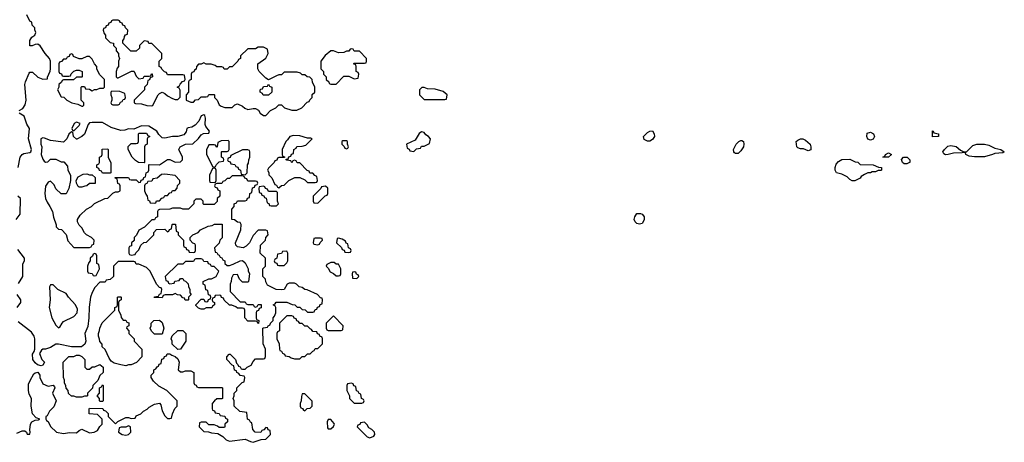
# Model space of a CAD drawing. Header units: inches. Extents: x 2769379 to 2883802, y 684208 to 828654.
# Tile 5 of 256: x 2775191 to 2782782, y 723991 to 727250. Entities that reach past the tile are written whole.
import ezdxf

# ---------------------------------------------------------------- set-up
doc = ezdxf.new("R2010")
doc.units = ezdxf.units.IN
doc.header["$MEASUREMENT"] = 0
doc.layers.add('C7772', color=7, linetype='Continuous')
doc.layers.add('C7782', color=7, linetype='Continuous')

msp = doc.modelspace()

# ---------------------------------------------------------------- linework, layer by layer
at = {"layer": 'C7772', "color": 2}
for points, elevation in [([(2775186, 726550), (2775215.1, 726564.9), (2775232.3, 726592.3), (2775240.9, 726630), (2775231.8, 726750), (2775235.1, 726770), (2775263.2, 726836.8), (2775270, 726844.7), (2775290, 726846), (2775330, 726806), (2775370, 726791.3), (2775406, 726794), (2775406, 726806), (2775427.3, 726852.7), (2775428, 726870), (2775428, 726930), (2775422, 726950), (2775388.7, 726990), (2775349.1, 727049.1), (2775330, 727062), (2775310, 727059), (2775287.3, 727047.3), (2775268.7, 727048.7), (2775269.3, 727090.7), (2775285.6, 727114.4), (2775308, 727130), (2775315.3, 727150), (2775307.3, 727172.7), (2775307.3, 727187.3), (2775287.3, 727207.3), (2775286, 727230), (2775270, 727238), (2775247.5, 727287.5)], 14), ([(2775179, 726110), (2775194, 726190), (2775210, 726211.3), (2775222, 726218), (2775270, 726224.7), (2775278, 726230), (2775282, 726250), (2775259, 726330), (2775268, 726410), (2775245.6, 726445.6), (2775225.6, 726505.6), (2775186, 726530)], 14), ([(2775170, 724062.8), (2775210, 724078.8), (2775230, 724078.8), (2775244.7, 724070), (2775250, 724054), (2775270, 724054), (2775272.7, 724070), (2775268.4, 724088.4), (2775275.1, 724130), (2775285.2, 724150), (2775310, 724161), (2775336.4, 724163.6), (2775346, 724170), (2775319, 724179), (2775289.6, 724209.6), (2775278.7, 724270), (2775282, 724330), (2775263.5, 724363.5), (2775258.5, 724390), (2775260.4, 724439.6), (2775271.3, 724468.7), (2775301.2, 724518.8), (2775310, 724526.8), (2775330, 724531), (2775346, 724510), (2775346.8, 724490), (2775370, 724441), (2775410, 724424.7), (2775450, 724432), (2775459.6, 724419.6), (2775462, 724410), (2775444.7, 724370), (2775472, 724310), (2775455.3, 724264.7), (2775422, 724230), (2775403.6, 724196.4), (2775394, 724190), (2775394, 724170), (2775398, 724158), (2775411.6, 724151.6), (2775430, 724114), (2775474, 724070), (2775530, 724058.8), (2775574.6, 724065.4), (2775630, 724064.7), (2775650, 724082), (2775670, 724091.3), (2775730, 724064.7), (2775766, 724070), (2775790, 724082), (2775810, 724114), (2775826, 724130), (2775826, 724170), (2775790, 724206), (2775726, 724210), (2775726, 724250), (2775730, 724254), (2775832.7, 724252.7), (2775838, 724238), (2775852.7, 724232.7), (2775872.7, 724212.7), (2775874, 724190), (2775930, 724134), (2775948.4, 724151.6), (2776010, 724182), (2776030, 724182), (2776050, 724174), (2776082, 724178), (2776090, 724194), (2776126, 724210), (2776146, 724230), (2776174.6, 724245.4), (2776190, 724262), (2776230, 724284.7), (2776270, 724294), (2776279.6, 724279.6), (2776290, 724234), (2776310, 724194), (2776330, 724174), (2776350, 724174), (2776362, 724178), (2776368.4, 724211.6), (2776388.4, 724251.6), (2776406, 724270), (2776406, 724310), (2776326, 724390), (2776263.1, 724423.1), (2776223.1, 724463.1), (2776206, 724490), (2776206, 724510), (2776226, 724530), (2776226, 724550), (2776242, 724558), (2776250, 724574), (2776262, 724578), (2776267.3, 724592.7), (2776282, 724598), (2776287.3, 724632.7), (2776302, 724638), (2776307.3, 724652.7), (2776322, 724658), (2776327.3, 724672.7), (2776350, 724674), (2776363.6, 724663.6), (2776390, 724654), (2776410, 724634), (2776422, 724610), (2776414, 724550), (2776430, 724534), (2776450, 724534), (2776470, 724542), (2776510, 724542), (2776534, 724530), (2776534, 724450), (2776538, 724438), (2776552.7, 724432.7), (2776558, 724418), (2776570, 724414), (2776750, 724414), (2776754, 724410), (2776754, 724330), (2776750, 724326), (2776710, 724326), (2776694, 724310), (2776674, 724290), (2776674, 724250), (2776678, 724238), (2776692.7, 724232.7), (2776698, 724218), (2776730, 724214), (2776738, 724198), (2776772.7, 724192.7), (2776778, 724178), (2776794, 724170), (2776794, 724150), (2776774, 724130), (2776774, 724110), (2776770, 724106), (2776730, 724106), (2776716.4, 724116.4), (2776690, 724126), (2776650, 724126), (2776630, 724146), (2776590, 724146), (2776578, 724142), (2776574, 724110), (2776610, 724074), (2776647.3, 724072.7), (2776670, 724064.7), (2776719.6, 724059.6), (2776756.9, 724036.9), (2776782, 724010), (2776810, 724001), (2776930, 724016), (2776970, 723996), (2776990, 723991), (2777052.7, 724012.7), (2777090, 724014), (2777126, 724050), (2777122, 724082), (2777107.3, 724087.3), (2777102, 724102), (2777090, 724106), (2777072.7, 724087.3), (2777058, 724082), (2777050, 724066), (2777006, 724070), (2776988, 724090), (2776982, 724142), (2776970, 724146), (2776962, 724162), (2776948.4, 724168.4), (2776942, 724222), (2776888.4, 724228.4), (2776846, 724270), (2776846, 724310), (2776838, 724330), (2776846, 724350), (2776846, 724370), (2776866, 724390), (2776866, 724410), (2776907.3, 724452.7), (2776922, 724458), (2776926, 724490), (2776922, 724502), (2776890, 724506), (2776882, 724522), (2776866, 724530), (2776862, 724542), (2776847.3, 724547.3), (2776842, 724582), (2776830, 724586), (2776788.9, 724628.9), (2776788, 724650), (2776806, 724670), (2776814, 724670), (2776854, 724630), (2776862, 724602), (2776874, 724590), (2776878, 724578), (2776890, 724574), (2776898, 724558), (2776910, 724554), (2776930, 724554), (2776946, 724570), (2776974.6, 724585.4), (2776990, 724614), (2777010, 724634), (2777070, 724634), (2777082, 724638), (2777087.3, 724652.7), (2777086, 724710), (2777068, 724750), (2777066, 724870), (2777070, 724874), (2777102, 724878), (2777106, 724890), (2777122, 724898), (2777126, 724910), (2777146, 724930), (2777146, 724950), (2777156.4, 724963.6), (2777166, 724990), (2777166, 725030), (2777162, 725042), (2777146, 725050), (2777162, 725058), (2777168.4, 725071.6), (2777251.6, 725071.6), (2777292.7, 725052.7), (2777311.6, 725051.6), (2777330, 725034), (2777350, 725034), (2777370, 725014), (2777391.6, 725011.6), (2777410, 724994), (2777450, 724994), (2777462, 724998), (2777470, 725014), (2777482, 725018), (2777487.3, 725032.7), (2777502, 725038), (2777507.3, 725052.7), (2777522, 725058), (2777526, 725090), (2777522, 725102), (2777510, 725106), (2777486, 725130), (2777407.3, 725167.3), (2777388.7, 725168.7), (2777370, 725186), (2777346, 725190), (2777326, 725210), (2777310, 725218), (2777270, 725218), (2777254, 725210), (2777231.3, 725168.7), (2777210, 725166), (2777168.4, 725168.4), (2777102, 725202), (2777088.4, 725228.4), (2777086, 725250), (2777066, 725270), (2777066, 725330), (2777086, 725350), (2777086, 725410), (2777046, 725450), (2777048, 725510), (2777086, 725550), (2777088.4, 725571.6), (2777106, 725590), (2777102, 725622), (2777090, 725626), (2777030, 725626), (2776990, 725586), (2776962, 725530), (2776936.9, 725503.1), (2776914, 725490), (2776870, 725498), (2776858, 725510), (2776855.3, 725530), (2776895.3, 725630), (2776898, 725670), (2776890, 725686), (2776870, 725688), (2776847.3, 725707.3), (2776826, 725710), (2776826, 725790), (2776846, 725810), (2776846, 725830), (2776862, 725838), (2776870, 725854), (2776930, 725854), (2776942, 725858), (2776947.3, 725872.7), (2776962, 725878), (2776966, 725910), (2776982, 725918), (2776987.3, 725952.7), (2777002, 725958), (2777007.3, 725972.7), (2777022, 725978), (2777026, 725990), (2777022, 726002), (2777010, 726006), (2776950, 726006), (2776942, 726022), (2776927.3, 726027.3), (2776922, 726042), (2776910, 726046), (2776830, 726046), (2776810, 726026), (2776790, 726026), (2776772.7, 726007.3), (2776758, 726002), (2776750, 725986), (2776710, 725986), (2776698, 725982), (2776694, 725970), (2776698, 725958), (2776712.7, 725952.7), (2776718, 725938), (2776734, 725930), (2776734, 725890), (2776714, 725870), (2776712.7, 725847.3), (2776690, 725826), (2776610, 725826), (2776606, 725830), (2776606, 725850), (2776590, 725866), (2776550, 725866), (2776534, 725850), (2776534, 725830), (2776491.6, 725788.4), (2776450, 725788), (2776430, 725795.3), (2776370, 725795.3), (2776350, 725788), (2776270, 725786), (2776258, 725782), (2776254, 725770), (2776254, 725730), (2776238, 725722), (2776230, 725706), (2776210, 725706), (2776154, 725650), (2776110, 725626), (2776091.6, 725588.4), (2776074, 725570), (2776072.7, 725547.3), (2776054, 725530), (2776052.7, 725507.3), (2776038, 725502), (2776034, 725490), (2776034, 725450), (2776038, 725438), (2776050, 725434), (2776082, 725438), (2776087.3, 725452.7), (2776110, 725474), (2776126, 725510), (2776148.4, 725531.6), (2776170, 725534), (2776226, 725590), (2776226, 725610), (2776247.3, 725632.7), (2776310, 725634), (2776330, 725614), (2776342, 725618), (2776347.3, 725632.7), (2776362, 725638), (2776366, 725670), (2776370, 725674), (2776392.7, 725672.7), (2776398, 725618), (2776412.7, 725612.7), (2776414, 725590), (2776454, 725550), (2776454, 725510), (2776458, 725498), (2776472.7, 725492.7), (2776478, 725478), (2776492.7, 725472.7), (2776498, 725458), (2776530, 725454), (2776542, 725458), (2776546, 725470), (2776546, 725510), (2776542, 725522), (2776527.3, 725527.3), (2776506, 725550), (2776506, 725570), (2776526, 725590), (2776566, 725610), (2776586, 725630), (2776643.1, 725656.9), (2776676.4, 725663.6), (2776692.7, 725672.7), (2776752.7, 725672.7), (2776751.6, 725568.4), (2776734, 725550), (2776730, 725526), (2776694, 725490), (2776698, 725458), (2776710, 725454), (2776718, 725438), (2776730, 725434), (2776738, 725418), (2776750, 725414), (2776758, 725398), (2776774, 725390), (2776774, 725370), (2776790, 725354), (2776810, 725354), (2776836.4, 725363.6), (2776891.6, 725391.6), (2776910, 725392), (2776930, 725374), (2776952, 725330), (2776952.7, 725312.7), (2776962, 725290), (2776954, 725230), (2776950, 725226), (2776910, 725226), (2776886, 725250), (2776870, 725286), (2776838, 725282), (2776823.6, 725256.4), (2776822, 725230), (2776814, 725210), (2776812.7, 725152.7), (2776890, 725074), (2776930, 725074), (2776938, 725058), (2776950, 725054), (2776990, 725054), (2776998, 725038), (2777010, 725034), (2777022, 725038), (2777030, 725054), (2777052.7, 725052.7), (2777052.7, 725027.3), (2777038, 725022), (2777032.7, 725007.3), (2777018, 725002), (2777014, 724990), (2777014, 724950), (2777018, 724938), (2777034, 724930), (2777032, 724908), (2777026, 724910), (2777022, 724922), (2777010, 724926), (2776950, 724926), (2776926, 724950), (2776926, 725010), (2776922, 725022), (2776910, 725026), (2776870, 725026), (2776856.4, 725036.4), (2776827.3, 725047.3), (2776808.4, 725048.4), (2776767.3, 725087.3), (2776762, 725102), (2776747.3, 725107.3), (2776742, 725122), (2776730, 725126), (2776698, 725122), (2776692.7, 725107.3), (2776678, 725102), (2776674, 725090), (2776678, 725078), (2776694, 725070), (2776694, 725050), (2776678, 725042), (2776671.6, 725028.4), (2776630, 725028), (2776610, 725018), (2776590, 725018), (2776570, 725026), (2776550, 725046), (2776548, 725052), (2776590, 725094), (2776610, 725094), (2776618, 725078), (2776630, 725074), (2776642, 725078), (2776647.3, 725092.7), (2776662, 725098), (2776666, 725110), (2776662, 725122), (2776647.3, 725127.3), (2776642, 725162), (2776627.3, 725167.3), (2776622, 725202), (2776606, 725210), (2776606, 725230), (2776648.4, 725251.6), (2776670, 725252), (2776706, 725270), (2776726, 725310), (2776690, 725346), (2776670, 725346), (2776662, 725362), (2776647.3, 725367.3), (2776642, 725382), (2776610, 725386), (2776602, 725402), (2776590, 725406), (2776550, 725406), (2776538, 725402), (2776530, 725386), (2776470, 725386), (2776450, 725366), (2776410, 725366), (2776314, 725270), (2776318, 725238), (2776332.7, 725232.7), (2776338, 725218), (2776350, 725214), (2776382, 725218), (2776387.3, 725232.7), (2776422, 725238), (2776430, 725254), (2776450, 725254), (2776458, 725238), (2776470, 725234), (2776490, 725214), (2776492.7, 725192.7), (2776502, 725170), (2776503.6, 725143.6), (2776512, 725130), (2776494, 725110), (2776494, 725090), (2776490, 725086), (2776467.3, 725087.3), (2776462, 725102), (2776450, 725106), (2776430, 725126), (2776408.4, 725128.4), (2776390, 725138), (2776370, 725128), (2776312.7, 725127.3), (2776298, 725122), (2776290, 725106), (2776227.3, 725107.3), (2776230, 725114), (2776262, 725118), (2776270, 725134), (2776282, 725138), (2776286, 725170), (2776282, 725182), (2776270, 725186), (2776248.7, 725208.7), (2776194.6, 725314.6), (2776170, 725338), (2776110, 725366), (2776090, 725366), (2776082, 725382), (2776070, 725386), (2775950, 725386), (2775914, 725350), (2775914, 725270), (2775890, 725246), (2775858, 725242), (2775850, 725226), (2775810, 725226), (2775770, 725186), (2775750, 725146), (2775738, 725110), (2775726.4, 725033.6), (2775724.7, 724950), (2775716.9, 724883.1), (2775694, 724830), (2775702, 724770), (2775692.7, 724747.3), (2775667.3, 724727.3), (2775590, 724726), (2775490, 724748), (2775470, 724748), (2775430, 724722), (2775390, 724708.7), (2775370, 724708), (2775359.6, 724700.4), (2775344.7, 724675.3), (2775362, 724630), (2775382, 724610), (2775370, 724586), (2775358, 724582), (2775329.4, 724589.4), (2775310, 724604), (2775293.2, 724630), (2775289.2, 724670), (2775304, 724690), (2775309, 724710), (2775308.9, 724788.9), (2775302, 724810), (2775281.2, 724841.2), (2775180.1, 724920.1)], 14), ([(2775164, 725710), (2775195.3, 725750), (2775198, 725870), (2775178, 725890)], 14), ([(2780000, 725697), (2779990, 725678), (2779970, 725674), (2779950, 725679), (2779935.3, 725690), (2779929.2, 725709.2), (2779933.2, 725730), (2779950, 725754.8), (2779976.7, 725756.7), (2779990.4, 725750.4), (2780000, 725738.4)], 10), ([(2775183.3, 725216.7), (2775215.3, 725270), (2775216.4, 725363.6), (2775227.3, 725392.7), (2775228, 725410), (2775177, 725477)], 14), ([(2775172.3, 725030), (2775199, 725070), (2775199, 725090), (2775172.3, 725130)], 14)]:
    msp.add_lwpolyline(points, dxfattribs=dict(at, elevation=elevation))
at = {"layer": 'C7772', "color": 2, "elevation": 14}
for points in [[(2775950, 727246), (2775910, 727246), (2775898, 727242), (2775892.7, 727227.3), (2775878, 727222), (2775872.7, 727207.3), (2775858, 727202), (2775852.7, 727187.3), (2775838, 727182), (2775834, 727170), (2775843.6, 727143.6), (2775854, 727130), (2775854, 727110), (2775890, 727074), (2775914, 727070), (2775914, 727050), (2775934, 727030), (2775934, 727010), (2775954, 726990), (2775954, 726970), (2775962, 726950), (2775954, 726930), (2775954, 726890), (2775943.6, 726876.4), (2775934, 726850), (2775934, 726810), (2775942, 726802), (2775950, 726802), (2776052.7, 726852.7), (2776070, 726854), (2776074, 726850), (2776090, 726814), (2776110, 726794), (2776142, 726798), (2776150, 726814), (2776190, 726814), (2776202, 726818), (2776207.3, 726832.7), (2776212.7, 726832.7), (2776214, 726810), (2776198, 726802), (2776192.7, 726787.3), (2776178, 726782), (2776174, 726750), (2776154, 726730), (2776154, 726710), (2776074, 726630), (2776074, 726610), (2776083.6, 726603.6), (2776130, 726601), (2776172.7, 726587.3), (2776210, 726586), (2776218, 726590), (2776258, 726670), (2776270, 726682), (2776290, 726692), (2776310, 726682), (2776330, 726662), (2776370, 726642), (2776390, 726634), (2776410, 726634), (2776427.3, 726652.7), (2776427.3, 726707.3), (2776422, 726722), (2776406, 726730), (2776422, 726738), (2776427.3, 726752.7), (2776447.3, 726772.7), (2776462, 726778), (2776466, 726790), (2776462, 726822), (2776450, 726826), (2776330, 726826), (2776322, 726842), (2776307.3, 726847.3), (2776287.3, 726867.3), (2776282, 726882), (2776266, 726890), (2776266, 726930), (2776286, 726950), (2776286, 726990), (2776210, 727066), (2776187.3, 727067.3), (2776182, 727082), (2776150, 727086), (2776114, 727050), (2776114, 727030), (2776090, 727006), (2776047.3, 727007.3), (2775986, 727070), (2775986, 727090), (2775996.4, 727103.6), (2776000.4, 727119.6), (2776007.3, 727132.7), (2776022, 727138), (2776026, 727170), (2776007.3, 727187.3), (2776002, 727202), (2775987.3, 727207.3), (2775982, 727222), (2775967.3, 727227.3), (2775962, 727242)], [(2777070, 727038), (2777030, 727038), (2777010, 727026), (2776950, 727026), (2776894, 726970), (2776894, 726950), (2776878, 726942), (2776874, 726930), (2776830, 726886), (2776810, 726886), (2776791.6, 726868.4), (2776768.4, 726868.4), (2776762, 726882), (2776750, 726886), (2776710, 726886), (2776698, 726898), (2776667.3, 726907.3), (2776630, 726908), (2776610, 726918), (2776590, 726906), (2776570, 726906), (2776554, 726890), (2776552.7, 726867.3), (2776538, 726862), (2776532.7, 726847.3), (2776518, 726842), (2776514, 726830), (2776514, 726790), (2776498, 726782), (2776494, 726770), (2776494, 726690), (2776474, 726670), (2776474, 726630), (2776510, 726614), (2776530, 726614), (2776547.3, 726632.7), (2776570, 726634), (2776590, 726654), (2776630, 726654), (2776642, 726658), (2776650, 726674), (2776690, 726674), (2776694, 726670), (2776694, 726650), (2776714, 726630), (2776730, 726594), (2776743.6, 726583.6), (2776772.7, 726572.7), (2776830, 726574), (2776850, 726594), (2776870, 726602), (2776910, 726582), (2776927.1, 726567.1), (2776950, 726558), (2776990, 726566), (2777010, 726564.7), (2777031.1, 726551.1), (2777046, 726530), (2777070, 726512), (2777090, 726512), (2777126, 726550), (2777166, 726570), (2777190, 726594), (2777210, 726594), (2777234, 726570), (2777290, 726552), (2777327.3, 726552.7), (2777366, 726570), (2777407.3, 726612.7), (2777422, 726618), (2777427.3, 726632.7), (2777446, 726650), (2777447.3, 726672.7), (2777466, 726690), (2777466, 726730), (2777448.4, 726768.4), (2777446, 726790), (2777427.3, 726807.3), (2777408.4, 726808.4), (2777390, 726826), (2777370, 726826), (2777356.4, 726836.4), (2777330, 726846), (2777230, 726846), (2777210, 726826), (2777190, 726826), (2777170, 726818), (2777110, 726786), (2777090, 726798), (2777038, 726850), (2777028, 726870), (2777028, 726910), (2777090, 726954), (2777106, 726990), (2777102, 727022)], [(2775590, 726986), (2775578, 726982), (2775572.7, 726967.3), (2775558, 726962), (2775550, 726946), (2775530, 726946), (2775512.7, 726927.3), (2775498, 726922), (2775494, 726910), (2775494, 726850), (2775498, 726838), (2775512.7, 726832.7), (2775518, 726818), (2775530, 726814), (2775570, 726814), (2775582, 726818), (2775587.3, 726832.7), (2775610, 726854), (2775630, 726862), (2775650, 726862), (2775674, 726850), (2775674, 726810), (2775670, 726806), (2775630, 726806), (2775607.3, 726787.3), (2775530, 726786), (2775518, 726782), (2775512.7, 726767.3), (2775494, 726750), (2775494, 726730), (2775482, 726710), (2775510, 726654), (2775531.6, 726651.6), (2775554, 726630), (2775594, 726610), (2775639.6, 726599.6), (2775670, 726582), (2775678, 726582), (2775686, 726590), (2775686, 726610), (2775666, 726630), (2775666, 726730), (2775670, 726734), (2775690, 726734), (2775698, 726718), (2775730, 726714), (2775750, 726702), (2775768.4, 726711.6), (2775787.3, 726712.7), (2775810, 726722), (2775838, 726722), (2775846, 726730), (2775846, 726790), (2775807.3, 726827.3), (2775786, 726870), (2775786, 726890), (2775768.4, 726908.4), (2775750, 726946), (2775730, 726966), (2775710, 726966), (2775671.6, 726948.4), (2775650, 726948), (2775607.3, 726967.3), (2775602, 726982)], [(2777750, 727026), (2777738, 727022), (2777730, 727006), (2777710, 727006), (2777690, 726998), (2777650, 726995.3), (2777610, 727008.7), (2777590, 727008.7), (2777547.1, 726972.9), (2777512, 726930), (2777514, 726870), (2777534, 726850), (2777534, 726830), (2777554, 726810), (2777554, 726790), (2777574, 726770), (2777578, 726758), (2777590, 726754), (2777630, 726754), (2777690, 726814), (2777730, 726814), (2777770, 726794), (2777802, 726798), (2777806, 726830), (2777802, 726842), (2777786, 726850), (2777786, 726890), (2777782, 726902), (2777766, 726910), (2777770, 726914), (2777850, 726914), (2777862, 726918), (2777866, 726930), (2777866, 726950), (2777810, 727006), (2777770, 727006), (2777762, 727022)], [(2777110, 726668), (2777068.4, 726668.4), (2777062, 726682), (2777046, 726690), (2777046, 726710), (2777050, 726714), (2777062, 726718), (2777070, 726734), (2777102, 726738), (2777110, 726754), (2777118, 726738), (2777134, 726730), (2777134, 726690)], [(2775902, 726698), (2775894, 726690), (2775894, 726670), (2775902, 726650), (2775902, 726630), (2775894, 726610), (2775898, 726598), (2775910, 726594), (2775950, 726594), (2775962, 726598), (2775967.3, 726612.7), (2775982, 726618), (2775990, 726634), (2776002, 726638), (2776006, 726650), (2776002, 726682), (2775963.6, 726696.4)], [(2778310, 726728), (2778292.7, 726727.3), (2778274, 726710), (2778274, 726670), (2778310, 726634), (2778470, 726634), (2778482, 726638), (2778486, 726670), (2778456.4, 726696.4), (2778394.6, 726714.6), (2778336.4, 726716.4)], [(2776610, 726515.3), (2776590, 726508), (2776572.8, 726467.2), (2776543.9, 726436.1), (2776518, 726422), (2776490, 726417.2), (2776481, 726410), (2776474, 726386), (2776457.3, 726362.7), (2776410.9, 726349.1), (2776368.9, 726348.9), (2776310, 726335.3), (2776290, 726338), (2776264, 726364), (2776248, 726390), (2776186, 726430), (2776130, 726432.3), (2776070, 726406), (2776030, 726408.7), (2776002.8, 726397.2), (2775970, 726395.1), (2775897.5, 726417.5), (2775830, 726457), (2775750, 726458), (2775730, 726454), (2775718, 726442), (2775690, 726368), (2775670, 726348), (2775631.6, 726328.4), (2775628.4, 726328.4), (2775606, 726350), (2775602, 726382), (2775590, 726386), (2775570, 726366), (2775554, 726330), (2775530, 726306), (2775430, 726318), (2775383.6, 726336.4), (2775370, 726338), (2775354, 726330), (2775354, 726290), (2775362, 726270), (2775358, 726210), (2775370, 726174), (2775379.6, 726159.6), (2775390, 726152), (2775407.3, 726152.7), (2775430, 726174), (2775470, 726174), (2775510, 726154), (2775532.7, 726152.7), (2775559.6, 726119.6), (2775562, 726090), (2775582, 726050), (2775582, 726010), (2775571.1, 725948.9), (2775550, 725906), (2775510, 725906), (2775470, 725946), (2775456.4, 725976.4), (2775430, 726006), (2775410, 725998), (2775390, 725966), (2775386, 725910), (2775391.3, 725870), (2775402, 725842), (2775424.7, 725810), (2775444.7, 725770), (2775452.7, 725727.3), (2775472.7, 725667.3), (2775472.7, 725652.7), (2775490, 725634), (2775512.7, 725632.7), (2775550, 725594), (2775563.6, 725543.6), (2775610, 725494), (2775730, 725494), (2775742, 725498), (2775750, 725514), (2775762, 725518), (2775766, 725550), (2775746, 725570), (2775706, 725590), (2775690, 725606), (2775670, 725646), (2775650, 725666), (2775638, 725690), (2775638, 725710), (2775656.4, 725743.6), (2775706, 725790), (2775746, 725810), (2775768.4, 725831.6), (2775848.4, 725871.6), (2775870, 725874), (2775908.4, 725911.6), (2775930, 725922), (2775950, 725922), (2775966, 725930), (2775966, 725970), (2775962, 725982), (2775947.3, 725987.3), (2775942, 726022), (2775930, 726026), (2775927.3, 726032.7), (2776030, 726034), (2776038, 726018), (2776050, 726014), (2776090, 726014), (2776110, 725994), (2776122, 725998), (2776127.3, 726012.7), (2776142, 726018), (2776147.3, 726032.7), (2776162, 726038), (2776166, 726070), (2776182, 726078), (2776186, 726090), (2776186, 726130), (2776190, 726134), (2776270, 726132), (2776331.6, 726171.6), (2776350, 726172), (2776390, 726152), (2776430, 726154), (2776446, 726170), (2776446, 726190), (2776418, 726250), (2776429.3, 726270.7), (2776468.9, 726291.1), (2776527.3, 726292.7), (2776570, 726334), (2776590, 726362), (2776608.9, 726371.1), (2776650, 726374), (2776654, 726390), (2776625.1, 726425.1), (2776621, 726441), (2776624, 726490), (2776618, 726510)], [(2775630, 726459), (2775612, 726450), (2775594, 726410), (2775598, 726398), (2775610, 726394), (2775650, 726434), (2775658, 726450)], [(2776150, 726146), (2776108.4, 726148.4), (2776083.1, 726163.1), (2776058, 726190), (2776028, 726250), (2776028.4, 726271.6), (2776050, 726294), (2776090, 726294), (2776102, 726298), (2776106, 726310), (2776106, 726370), (2776110, 726374), (2776170, 726374), (2776178, 726358), (2776194, 726350), (2776178, 726342), (2776174, 726330), (2776174, 726290), (2776158, 726282), (2776154, 726270), (2776154, 726150)], [(2777302.8, 726357.2), (2777274, 726350), (2777256.9, 726323.1), (2777242, 726310), (2777214, 726250), (2777214, 726210), (2777218, 726198), (2777232.7, 726192.7), (2777234, 726186), (2777190, 726186), (2777178, 726182), (2777172.7, 726167.3), (2777158, 726162), (2777154, 726150), (2777110, 726106), (2777102, 726090), (2777111.6, 726071.6), (2777112.7, 726052.7), (2777134, 726030), (2777158, 725978), (2777170, 725974), (2777178, 725958), (2777190, 725954), (2777208.4, 725971.6), (2777230, 725974), (2777266, 726010), (2777312.7, 726032.7), (2777350, 726034), (2777390, 726014), (2777410, 725994), (2777470, 725994), (2777482, 725998), (2777486, 726010), (2777482, 726042), (2777467.3, 726047.3), (2777450, 726066), (2777427.3, 726067.3), (2777422, 726082), (2777407.3, 726087.3), (2777350, 726146), (2777330, 726146), (2777322, 726162), (2777310, 726166), (2777298, 726162), (2777290, 726146), (2777282, 726162), (2777250, 726166), (2777246, 726170), (2777246, 726174), (2777262, 726178), (2777267.3, 726192.7), (2777282, 726198), (2777287.3, 726212.7), (2777302, 726218), (2777306, 726250), (2777322, 726258), (2777327.3, 726272.7), (2777370, 726274), (2777396.4, 726283.6), (2777446, 726330), (2777435.3, 726335.3), (2777410, 726335.3), (2777350, 726353.2)], [(2778290, 726385.2), (2778270, 726373.2), (2778239.8, 726320.2), (2778174, 726290), (2778178, 726258), (2778192.7, 726252.7), (2778198, 726238), (2778230, 726234), (2778250, 726254), (2778282, 726258), (2778290, 726274), (2778310, 726274), (2778350, 726294), (2778357.2, 726330), (2778344, 726350), (2778323, 726363), (2778310, 726381.2)], [(2776798, 726318), (2776745.4, 726314.6), (2776718, 726302), (2776714, 726270), (2776710, 726266), (2776702, 726282), (2776690, 726286), (2776650, 726286), (2776632.7, 726247.3), (2776632.7, 726212.7), (2776678, 726118), (2776690, 726114), (2776702, 726118), (2776707.3, 726132.7), (2776730, 726154), (2776762, 726158), (2776766, 726170), (2776762, 726182), (2776746, 726190), (2776746, 726230), (2776750, 726234), (2776790, 726234), (2776802, 726238), (2776806, 726250), (2776806, 726310)], [(2777683.6, 726316.4), (2777674, 726310), (2777674, 726290), (2777692.7, 726272.7), (2777698, 726258), (2777710, 726254), (2777722, 726258), (2777726, 726270), (2777718, 726290), (2777718, 726310), (2777710, 726315.3)], [(2775830, 726066), (2775822, 726082), (2775807.3, 726087.3), (2775802, 726102), (2775786, 726110), (2775786, 726130), (2775802, 726138), (2775806, 726150), (2775806, 726190), (2775822, 726198), (2775826, 726210), (2775828.4, 726251.6), (2775870, 726254), (2775874, 726250), (2775874, 726190), (2775892.7, 726147.3), (2775894, 726070), (2775890, 726066)], [(2776950, 726246), (2776910, 726246), (2776818, 726202), (2776812.7, 726187.3), (2776798, 726182), (2776794, 726170), (2776798, 726158), (2776812.7, 726152.7), (2776818, 726138), (2776850, 726134), (2776858, 726118), (2776872.7, 726112.7), (2776878, 726098), (2776894, 726090), (2776898, 726058), (2776930, 726054), (2776946, 726070), (2776948, 726130), (2776956.4, 726143.6), (2776958, 726170), (2776966, 726190), (2776966, 726230), (2776962, 726242)], [(2775730, 726054), (2775750, 726054), (2775772.7, 726032.7), (2775772.7, 725987.3), (2775730, 725986), (2775710, 725968), (2775692.7, 725967.3), (2775670, 725958), (2775650, 725958), (2775643.1, 725963.1), (2775628, 725990), (2775626, 726010), (2775642, 726038), (2775680.4, 726059.6), (2775710, 726062)], [(2776310, 726058), (2776283.6, 726056.4), (2776251.6, 726028.4), (2776218, 726022), (2776210, 726006), (2776178, 726002), (2776172.7, 725987.3), (2776158, 725982), (2776154, 725970), (2776154, 725930), (2776163.6, 725903.6), (2776174, 725890), (2776178, 725858), (2776192.7, 725852.7), (2776198, 725838), (2776230, 725834), (2776242, 725838), (2776247.3, 725852.7), (2776270, 725854), (2776287.3, 725872.7), (2776302, 725878), (2776310, 725894), (2776330, 725894), (2776350, 725914), (2776362, 725918), (2776370, 725934), (2776390, 725934), (2776406, 725950), (2776408.4, 725971.6), (2776426, 725990), (2776426, 726010), (2776390, 726048)], [(2776690, 726106), (2776678, 726102), (2776654, 726050), (2776654, 726010), (2776658, 725998), (2776690, 725994), (2776702, 725998), (2776706, 726010), (2776706, 726090), (2776702, 726102)], [(2777070, 725966), (2777038, 725962), (2777034, 725950), (2777038, 725918), (2777052.7, 725912.7), (2777058, 725898), (2777072.7, 725892.7), (2777078, 725878), (2777092.7, 725872.7), (2777098, 725838), (2777112.7, 725832.7), (2777118, 725818), (2777130, 725814), (2777170, 725814), (2777186, 725830), (2777178, 725850), (2777178, 725918), (2777170, 725926), (2777110, 725926), (2777102, 725942), (2777087.3, 725947.3), (2777082, 725962)], [(2777550, 725966), (2777518, 725962), (2777512.7, 725947.3), (2777454, 725890), (2777454, 725850), (2777458, 725838), (2777490, 725834), (2777547.3, 725892.7), (2777562, 725898), (2777566, 725910), (2777566, 725950)], [(2777510, 725566), (2777470, 725566), (2777458, 725562), (2777454, 725530), (2777458, 725518), (2777490, 725514), (2777502, 725518), (2777507.3, 725532.7), (2777526, 725550), (2777522, 725562)], [(2777650, 725566), (2777638, 725562), (2777634, 725530), (2777672.7, 725492.7), (2777678, 725478), (2777692.7, 725472.7), (2777698, 725458), (2777730, 725454), (2777742, 725458), (2777746, 725470), (2777742, 725482), (2777726, 725490), (2777722, 725522), (2777707.3, 725527.3), (2777702, 725542), (2777676.4, 725556.4)], [(2775770, 725446), (2775758, 725442), (2775752.7, 725427.3), (2775734, 725410), (2775734, 725390), (2775723.6, 725376.4), (2775714, 725350), (2775714, 725310), (2775718, 725298), (2775750, 725294), (2775758, 725278), (2775770, 725274), (2775782, 725278), (2775806, 725330), (2775802, 725362), (2775786, 725370), (2775786, 725430), (2775782, 725442)], [(2777250, 725466), (2777218, 725462), (2777210, 725446), (2777178, 725442), (2777174, 725410), (2777158, 725402), (2777154, 725390), (2777158, 725378), (2777172.7, 725372.7), (2777178, 725358), (2777190, 725354), (2777230, 725354), (2777250, 725374), (2777258, 725390), (2777258, 725450)], [(2777590, 725378), (2777558, 725362), (2777554, 725350), (2777570, 725334), (2777585.4, 725305.4), (2777610, 725294), (2777630, 725274), (2777650, 725274), (2777662, 725278), (2777666, 725290), (2777666, 725330), (2777650, 725366), (2777630, 725366), (2777616.4, 725376.4)], [(2777770, 725306), (2777758, 725302), (2777754, 725290), (2777758, 725258), (2777790, 725254), (2777806, 725270), (2777802, 725282), (2777787.3, 725287.3), (2777782, 725302)], [(2775450, 725206), (2775430, 725206), (2775422, 725190), (2775426, 725090), (2775418, 725030), (2775438, 724950), (2775470, 724894), (2775490, 724874), (2775502, 724878), (2775518, 724910), (2775530, 724922), (2775610, 724962), (2775635.3, 724990), (2775638, 725018), (2775622, 725050), (2775568, 725110), (2775550, 725138), (2775486, 725170)], [(2775990, 724934), (2776010, 724934), (2776018, 724918), (2776032.7, 724912.7), (2776034, 724890), (2776018, 724882), (2776014, 724870), (2776034, 724850), (2776034, 724830), (2776074, 724790), (2776074, 724770), (2776134, 724710), (2776134, 724650), (2776092.7, 724607.3), (2776050, 724588.7), (2776030, 724588.7), (2776010, 724582), (2775970, 724588), (2775920.4, 724600.4), (2775896.4, 724616.4), (2775880.4, 724640.4), (2775850, 724706), (2775828.4, 724728.4), (2775827.3, 724747.3), (2775808.4, 724768.4), (2775807.3, 724787.3), (2775798, 724810), (2775798, 724830), (2775807.3, 724852.7), (2775808, 724870), (2775828.4, 724911.6), (2775926, 725010), (2775926, 725030), (2775942, 725038), (2775946, 725050), (2775946, 725110), (2775950, 725114), (2775970, 725114), (2775974, 725110), (2775974, 725090), (2775958, 725082), (2775954, 725070), (2775954, 725010), (2775971.6, 724971.6), (2775972.7, 724952.7)], [(2776230, 724826), (2776207.3, 724847.3), (2776198, 724870), (2776206, 724890), (2776206, 724910), (2776226, 724930), (2776270, 724934), (2776290, 724914), (2776302, 724870), (2776290, 724826)], [(2777290, 724966), (2777250, 724966), (2777194, 724910), (2777194, 724850), (2777178, 724842), (2777174, 724830), (2777174, 724790), (2777191.6, 724751.6), (2777194, 724710), (2777198, 724698), (2777210, 724694), (2777218, 724678), (2777234, 724670), (2777238, 724658), (2777270, 724654), (2777283.6, 724643.6), (2777310, 724634), (2777350, 724634), (2777370, 724654), (2777390, 724654), (2777410, 724674), (2777430, 724674), (2777450, 724694), (2777462, 724698), (2777470, 724714), (2777490, 724714), (2777526, 724750), (2777526, 724790), (2777522, 724802), (2777506, 724810), (2777502, 724822), (2777487.3, 724827.3), (2777482, 724842), (2777450, 724846), (2777442, 724862), (2777430, 724866), (2777410, 724886), (2777390, 724886), (2777370, 724906), (2777350, 724906), (2777342, 724922), (2777327.3, 724927.3), (2777322, 724942), (2777307.3, 724947.3), (2777302, 724962)], [(2777610, 724966), (2777554, 724910), (2777554, 724870), (2777558, 724858), (2777570, 724854), (2777670, 724854), (2777682, 724858), (2777686, 724890)], [(2776410, 724706), (2776367.3, 724747.3), (2776366, 724770), (2776358, 724790), (2776367.3, 724812.7), (2776410, 724854), (2776450, 724854), (2776472, 724830), (2776471, 724770), (2776430, 724708)], [(2775710, 724554), (2775730, 724554), (2775750, 724574), (2775770, 724574), (2775810, 724592), (2775834, 724570), (2775834, 724530), (2775810, 724506), (2775792.7, 724467.3), (2775754, 724430), (2775752.7, 724407.3), (2775714, 724370), (2775714, 724350), (2775710, 724346), (2775690, 724346), (2775670, 724338), (2775630, 724338), (2775610, 724346), (2775590, 724346), (2775567.3, 724367.3), (2775566, 724390), (2775548.4, 724408.4), (2775547.3, 724427.3), (2775538, 724450), (2775538, 724470), (2775528, 724490), (2775526, 724610), (2775570, 724654), (2775610, 724654), (2775630, 724662), (2775650, 724662), (2775670, 724654), (2775694, 724630), (2775694, 724570)], [(2775810, 724306), (2775806, 724310), (2775806, 724330), (2775788, 724350), (2775806, 724370), (2775806, 724410), (2775822, 724418), (2775830, 724434), (2775834, 724430), (2775834, 724310), (2775830, 724306)], [(2777750, 724446), (2777718, 724442), (2777714, 724430), (2777714, 724390), (2777734, 724350), (2777734, 724330), (2777770, 724294), (2777830, 724294), (2777842, 724298), (2777846, 724310), (2777842, 724322), (2777826, 724330), (2777822, 724362), (2777807.3, 724367.3), (2777802, 724382), (2777787.3, 724387.3), (2777782, 724422), (2777767.3, 724427.3), (2777762, 724442)], [(2777390, 724366), (2777370, 724366), (2777363.6, 724343.6), (2777362, 724310), (2777354, 724290), (2777354, 724270), (2777358, 724258), (2777372.7, 724252.7), (2777378, 724238), (2777390, 724234), (2777407.3, 724252.7), (2777430, 724254), (2777446, 724270), (2777447.3, 724307.3)], [(2777590, 724166), (2777570, 724166), (2777562, 724150), (2777563.6, 724103.6), (2777570, 724094), (2777590, 724094), (2777610, 724114), (2777618, 724130), (2777616.4, 724136.4)], [(2776030, 724118), (2776010, 724108), (2775972.7, 724107.3), (2775958, 724102), (2775954, 724070), (2775982, 724050), (2776010, 724046.8), (2776030, 724052), (2776048, 724070), (2776046, 724110)], [(2777850, 724146), (2777818, 724142), (2777812.7, 724127.3), (2777798, 724122), (2777794, 724110), (2777870, 724032), (2777890, 724024.7), (2777920.4, 724039.6), (2777928, 724050), (2777926, 724070), (2777906, 724090), (2777883.1, 724103.1), (2777870, 724126)]]:
    msp.add_lwpolyline(points, close=True, dxfattribs=at)
at = {"layer": 'C7782', "color": 2, "elevation": 10}
for points in [[(2780030, 726313.2), (2780005.8, 726325.8), (2780001.2, 726350), (2780030, 726381), (2780050, 726391.3), (2780070, 726392), (2780082, 726370), (2780084.7, 726350), (2780070, 726325.2), (2780050, 726314)], [(2781750, 726322), (2781730, 726328), (2781722, 726350), (2781725.2, 726374.8), (2781750, 726382), (2781774, 726370), (2781782, 726350), (2781770, 726328)], [(2782227.3, 726347.3), (2782227.3, 726392.7), (2782234, 726390), (2782238, 726378), (2782274, 726370), (2782274, 726350), (2782270, 726348)], [(2780710, 726218), (2780703.1, 726223.1), (2780698, 726230), (2780695.3, 726250), (2780714, 726290), (2780735.3, 726310), (2780750, 726318.8), (2780757.3, 726317.3), (2780771, 726310), (2780774.8, 726290), (2780771, 726270), (2780750, 726238), (2780730, 726218)], [(2781270, 726238), (2781234.6, 726254.6), (2781210, 726255.3), (2781190, 726262), (2781182, 726270), (2781178, 726310), (2781190, 726322), (2781210, 726332), (2781230, 726332), (2781250, 726322), (2781284.7, 726290), (2781291, 726270), (2781290, 726246)], [(2782630, 726192.3), (2782552.9, 726192.9), (2782510, 726198), (2782486, 726210), (2782482, 726222), (2782470, 726226), (2782458, 726222), (2782390, 726221.2), (2782350, 726209.2), (2782329, 726209), (2782316.4, 726216.4), (2782309, 726230), (2782322, 726250), (2782346.3, 726273.7), (2782370, 726281), (2782410, 726271), (2782444.7, 726244.7), (2782470, 726232), (2782490, 726232), (2782540.2, 726279.8), (2782570, 726291), (2782630, 726290.8), (2782663.5, 726283.5), (2782710, 726258.8), (2782754, 726250), (2782782, 726230), (2782770, 726222), (2782710, 726217.2), (2782690, 726209.6)], [(2781890, 726188.7), (2781846, 726190), (2781862, 726198), (2781866, 726210), (2781890, 726222), (2781912, 726210)], [(2781610, 726008), (2781590, 726018), (2781570, 726038), (2781530, 726058), (2781488, 726070), (2781478, 726090), (2781478, 726110), (2781484.7, 726135.3), (2781503.1, 726156.9), (2781528.9, 726171.1), (2781590, 726174), (2781632.7, 726152.7), (2781651.6, 726151.6), (2781670, 726134), (2781770, 726132), (2781812.7, 726112.7), (2781834, 726110), (2781834, 726090), (2781830, 726086), (2781810, 726086), (2781790, 726078), (2781763.6, 726076.4), (2781751.1, 726068.9), (2781730, 726068), (2781703.6, 726056.4), (2781679.6, 726040.4), (2781670, 726028), (2781630, 726008)], [(2782010, 726138), (2781998, 726150), (2781988.4, 726171.6), (2782006, 726190), (2782034, 726190), (2782054, 726170), (2782054, 726150), (2782050, 726148), (2782030, 726138)]]:
    msp.add_lwpolyline(points, close=True, dxfattribs=at)
msp.add_lwpolyline([(2780000, 725738.4), (2780006.8, 725730), (2780006.8, 725710), (2780000, 725697)], dxfattribs=at)

doc.saveas('drawing.dxf')
